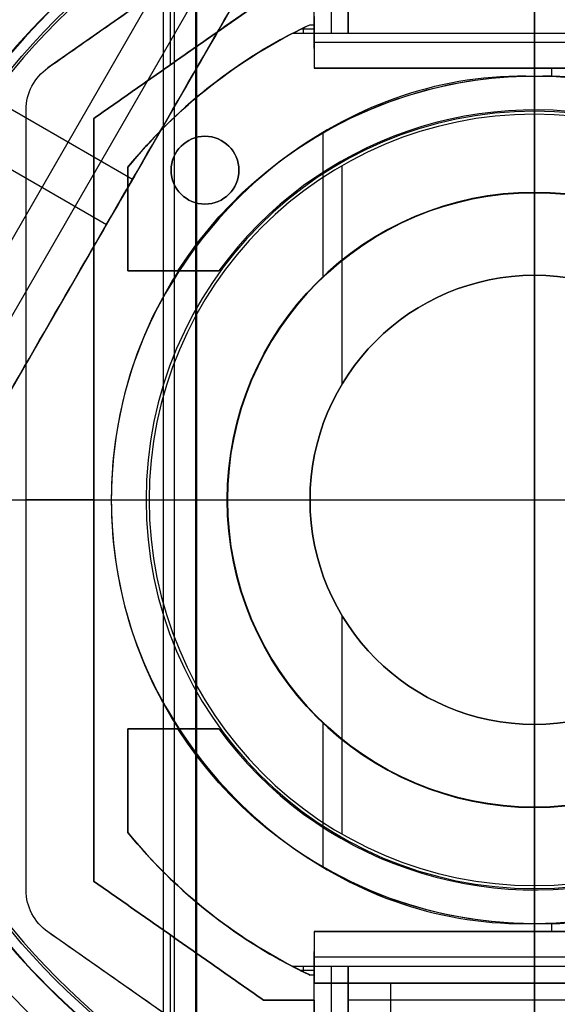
# Model space of a CAD drawing. Header units: millimetres. Extents: x -544 to 436, y -6221 to -5373.
# Tile 6 of 13: x -85 to -53, y -5721 to -5663. Entities that reach past the tile are written whole.
import ezdxf

# ---------------------------------------------------------------- set-up
doc = ezdxf.new("R2010")
doc.units = ezdxf.units.MM

msp = doc.modelspace()

# ---------------------------------------------------------------- linework, layer by layer
at = {"color": 7, "true_color": 0xffffff}
for p, q in [((-54.154, -5621.086, 2.959), (-54.154, -5761.286, 2.959)), ((-54.154, -5761.286), (-54.154, -5621.086)), ((-58.842, -5639.307, 76.249), (-96.604, -5704.711, 58.813)), ((-61.5, -5639.616, 71.592), (-96.601, -5700.413, 55.385)), ((-100.723, -5703.068, 62.1), (-64.372, -5640.107, 78.884)), ((-76.063, -5653.239, 105.1), (-76.063, -5729.134, 105.1)), ((-67.154, -5654.704, 259.559), (-82.875, -5665.708, 259.559)), ((-75.415, -5656.574, 51.1), (-75.415, -5725.799, 51.1)), ((-74.154, -5656.545, 199.6), (-74.154, -5725.827, 199.6)), ((-74.091, -5656.654, 200.6), (-74.091, -5725.719, 200.6)), ((-67.154, -5664.556, 236.559), (-67.154, -5658.902, 236.559)), ((-66.154, -5658.534, 238.443), (-66.154, -5663.686, 212.059)), ((-54.154, -5659.686, 258.059), (-54.154, -5663.686, 212.059)), ((-97.941, -5660.696, 63.171), (-77.879, -5672.279, 63.171)), ((-75.654, -5660.654, 258.059), (-75.654, -5665.536, 258.059)), ((-70.154, -5661.686, 259.559), (-80.154, -5668.686, 259.559)), ((-54.154, -5665.73, 223.059), (-54.154, -5662.686, 258.059)), ((-67.154, -5663.426, 215.059), (-67.95, -5663.426, 215.059)), ((-67.809, -5663.356, 215.864), (-67.809, -5663.686, 212.059)), ((-98.532, -5663.909, 70.182), (-79.418, -5674.944, 70.182)), ((-41.154, -5664.208, 240.559), (-67.154, -5664.208, 240.559)), ((-75.154, -5665.186, 258.059), (-75.154, -5665.186, 261.059)), ((-82.875, -5665.708, 261.059), (-82.875, -5665.708, 258.059)), ((-41.154, -5665.73, 220.559), (-67.154, -5665.73, 220.559)), ((-54.154, -5665.73, 218.059), (-54.154, -5665.73, 223.059)), ((-53.154, -5665.73, 218.059), (-53.154, -5666.206, 218.059)), ((-84.154, -5714.207, 259.559), (-84.154, -5668.166, 259.559)), ((-80.154, -5668.686, 259.559), (-80.154, -5713.686, 259.559)), ((-66.643, -5669.556, 108.234), (-66.643, -5678.059, 108.234)), ((-78.154, -5677.686, 215.059), (-78.154, -5671.565, 215.059)), ((-75.6, -5671.741, 218.059), (-75.6, -5671.741, 212.059)), ((-71.6, -5671.741, 218.059), (-71.6, -5671.741, 212.059)), ((-65.527, -5671.488, 144.2), (-65.527, -5684.396, 144.2)), ((-77.745, -5672.047, 63.233), (-78.591, -5673.513, 70.564)), ((-78.154, -5674.626, 218.059), (-78.154, -5674.626, 212.059)), ((-74.646, -5677.686, 215.059), (-78.154, -5677.686, 215.059)), ((-75.465, -5677.686, 212.059), (-75.465, -5677.686, 218.059)), ((-128.792, -5691.186, 43.5), (-72.292, -5691.186, 43.5)), ((-125.754, -5691.186, 40.5), (-54.154, -5691.186, 40.5)), ((-124.254, -5691.186, 2.959), (15.946, -5691.186, 2.959)), ((-124.254, -5691.186), (15.946, -5691.186)), ((-97.972, -5691.186, 105.1), (-72.273, -5691.186, 105.1)), ((-94.783, -5691.186, 51.1), (-72.292, -5691.186, 51.1)), ((-94.154, -5691.186, 199.6), (-67.4, -5691.186, 199.6)), ((-94.029, -5691.186, 200.6), (-54.154, -5691.186, 200.6)), ((-84.154, -5691.186, 258.059), (-80.154, -5691.186, 258.059)), ((-84.154, -5691.186, 261.059), (-84.154, -5691.186, 258.059)), ((-80.154, -5691.186, 261.059), (-84.154, -5691.186, 261.059)), ((-80.154, -5691.186, 261.059), (-80.154, -5691.186, 258.059)), ((-79.131, -5691.186, 108.234), (-79.131, -5691.186, 142.155)), ((-79.131, -5691.186, 108.234), (-72.273, -5691.186, 108.234)), ((-76.9, -5691.186, 144.2), (-67.4, -5691.186, 144.2)), ((-72.292, -5691.186, 43.5), (-72.292, -5691.186, 51.1)), ((-72.273, -5691.186, 105.1), (-72.273, -5691.186, 108.234)), ((-67.4, -5691.186, 144.2), (-67.4, -5691.186, 199.6)), ((-54.154, -5691.186, 40.5), (17.446, -5691.186, 40.5)), ((-54.154, -5691.186, 200.6), (-14.28, -5691.186, 200.6)), ((-65.527, -5697.977, 144.2), (-65.527, -5710.885, 144.2)), ((-66.643, -5704.314, 108.234), (-66.643, -5712.817, 108.234)), ((-74.646, -5704.686, 215.059), (-78.154, -5704.686, 215.059)), ((-78.154, -5710.808, 215.059), (-78.154, -5704.686, 215.059)), ((-75.465, -5704.686, 218.059), (-75.465, -5704.686, 212.059)), ((-78.154, -5707.747, 218.059), (-78.154, -5707.747, 212.059)), ((-70.154, -5720.686, 259.559), (-80.154, -5713.686, 259.559)), ((-53.154, -5716.166, 218.059), (-53.154, -5716.643, 218.059)), ((-67.154, -5727.669, 259.559), (-82.875, -5716.665, 259.559)), ((-75.654, -5716.836, 258.059), (-75.654, -5721.719, 258.059)), ((-41.154, -5716.643, 220.559), (-67.154, -5716.643, 220.559)), ((-54.154, -5716.643, 223.059), (-54.154, -5716.643, 218.059)), ((-54.154, -5719.686, 258.059), (-54.154, -5716.643, 223.059)), ((-75.154, -5717.186, 261.059), (-75.154, -5717.186, 258.059)), ((-67.154, -5723.471, 236.559), (-67.154, -5717.817, 236.559)), ((-41.154, -5718.165, 240.559), (-67.154, -5718.165, 240.559)), ((-67.809, -5718.686, 212.059), (-67.809, -5719.017, 215.864)), ((-66.154, -5718.686, 212.059), (-66.154, -5726.091, 249.976)), ((-54.154, -5718.686, 212.059), (-54.154, -5722.686, 258.059)), ((-67.154, -5718.947, 215.059), (-67.95, -5718.947, 215.059)), ((-41.154, -5719.686, 259.559), (-67.154, -5719.686, 259.559)), ((-62.654, -5719.686, 261.059), (-62.654, -5748.686, 261.059)), ((-54.154, -5719.686, 261.059), (-54.154, -5719.686, 258.059)), ((-67.154, -5720.686, 259.559), (-70.154, -5720.686, 259.559)), ((-68.654, -5720.686, 261.059), (-68.654, -5720.686, 258.059)), ((-43.154, -5720.686, 235.059), (-65.154, -5720.686, 235.059)), ((-65.154, -5720.686, 235.059), (-65.154, -5723.178, 235.059))]:
    msp.add_line(p, q, dxfattribs=at)
for centre, radius, start, end in [((-54.154, -5691.186, 43.5), 74.638, 90, 270), ((-54.154, -5691.186, 22.269), 74.638, 90, 270), ((-54.154, -5691.186, 43.5), 74.638, 270, 90), ((-54.154, -5691.186, 22.269), 74.638, 270, 90), ((-54.154, -5691.186, 89.35), 73.242, 90, 270), ((-54.154, -5691.186, 89.35), 73.242, 270, 90), ((-54.154, -5691.186, 20.25), 71.6, 90, 270), ((-54.154, -5691.186, 89.031), 71.211, 90, 270), ((-54.154, -5691.186, 20.25), 71.6, 270, 90), ((-54.154, -5691.186, 89.031), 71.211, 270, 90), ((-54.154, -5691.186), 70.1, 0, 180), ((-54.154, -5691.186, 46.475), 71.742, 112.5, 247.5), ((-54.154, -5691.186, 245.658), 65, 90, 270), ((-54.154, -5691.186, 245.658), 65, 270, 90), ((-54.154, -5691.186, 245.658), 64, 90, 270), ((-54.154, -5691.186, 245.658), 64, 270, 90), ((-54.154, -5691.186, 67.1), 53.582, 270, 90), ((-54.154, -5691.186, 65.596), 53.582, 270, 90), ((-54.154, -5691.186, 67.1), 52.091, 270, 90), ((-54.154, -5691.186, 77.6), 52.091, 270, 90), ((-54.154, -5691.186, 77.6), 52.091, 109.88947, 270), ((-54.154, -5691.186, 105.1), 43.818, 90, 270), ((-54.154, -5691.186, 105.1), 43.818, 270, 90), ((-54.154, -5691.186, 52.515), 42.506, 90, 270), ((-54.154, -5691.186, 52.515), 42.506, 270, 90), ((-54.154, -5691.186, 200.6), 39.874, 90, 270), ((-54.154, -5691.186, 200.6), 39.874, 270, 90), ((-54.154, -5691.186, 51.1), 40.628, 120, 150), ((-54.154, -5691.186, 68.662), 73.242, 154.03188, 247.25987), ((-54.154, -5691.186, 67.912), 70.942, 156.79882, 249.31133), ((-54.154, -5691.186, 215.059), 31, 116.42578, 140.73197), ((-54.154, -5691.186, 212.059), 31, 117.48933, 140.73197), ((-54.154, -5691.186, 108.234), 24.977, 90, 270), ((-54.154, -5691.186, 125.195), 24.977, 90, 270), ((-54.154, -5691.186, 108.234), 24.977, 270, 90), ((-54.154, -5691.186, 125.195), 24.977, 270, 90), ((-54.154, -5691.186, 144.208), 22.924, 90, 270), ((-54.154, -5691.186, 212.059), 23, 3.73934, 144.05867), ((-54.154, -5691.186, 144.208), 22.924, 270, 90), ((-54.154, -5691.186, 144.2), 22.746, 90, 270), ((-54.154, -5691.186, 144.2), 22.746, 270, 90), ((-73.6, -5671.741, 212.059), 2, 90, 270), ((-73.6, -5671.741, 212.059), 2, 270, 90), ((-54.154, -5691.186, 43.5), 18.138, 90, 270), ((-54.154, -5691.186, 47.3), 18.138, 90, 270), ((-54.154, -5691.186, 105.1), 18.119, 90, 270), ((-54.154, -5691.186, 106.667), 18.119, 90, 270), ((-54.154, -5691.186, 43.5), 18.138, 270, 90), ((-54.154, -5691.186, 47.3), 18.138, 270, 90), ((-54.154, -5691.186, 105.1), 18.119, 270, 90), ((-54.154, -5691.186, 106.667), 18.119, 270, 90), ((-54.154, -5691.186, 67.1), 53.582, 162.85051, 270), ((-54.154, -5691.186, 67.1), 52.091, 163.22483, 270), ((-54.154, -5691.186, 144.2), 13.246, 90, 270), ((-54.154, -5691.186, 171.9), 13.246, 90, 270), ((-54.154, -5691.186, 144.2), 13.246, 270, 90), ((-54.154, -5691.186, 171.9), 13.246, 270, 90), ((-54.154, -5691.186, 65.596), 53.582, 170.12244, 270), ((-54.154, -5691.186), 70.1, 180, 0), ((-54.154, -5691.186, 212.059), 23, 215.94133, 356.26066), ((-54.154, -5691.186, 212.059), 31, 219.26803, 242.51067), ((-54.154, -5691.186, 215.059), 31, 219.26803, 243.57422), ((-54.154, -5691.186, 51.1), 40.628, 210, 240)]:
    msp.add_arc(centre, radius, start, end, dxfattribs=at)
at = {"color": 7, "true_color": 0xffffff, "extrusion": (0, 0, -1)}
for centre, radius, start, end in [((54.154, -5691.186, -40.5), 71.6, 270, 90), ((54.154, -5691.186), 71.6, 270, 90), ((54.154, -5691.186, -40.5), 71.6, 90, 270), ((54.154, -5691.186), 71.6, 90, 270), ((54.154, -5691.186, -89.35), 70.942, 270, 90), ((54.154, -5691.186, -46.475), 70.942, 270, 90), ((54.154, -5691.186, -89.35), 70.942, 90, 270), ((54.154, -5691.186, -46.475), 70.942, 90, 270), ((54.154, -5691.186, -2.959), 70.1, 0, 180), ((54.154, -5691.186, -1.48), 70.1, 0, 180), ((54.154, -5691.186, -259.6), 65, 270, 90), ((54.154, -5691.186, -259.6), 65, 90, 270), ((54.154, -5691.186, -259.6), 64, 270, 90), ((54.154, -5691.186, -259.6), 64, 90, 270), ((54.154, -5691.186, -88.1), 52.091, 270, 90), ((54.154, -5691.186, -88.1), 52.091, 90, 270), ((54.154, -5691.186, -62.1), 47.035, 29.8455, 90), ((54.154, -5691.186, -62.1), 47.035, 90, 270), ((54.154, -5691.186, -199.6), 40, 270, 90), ((54.154, -5691.186, -199.6), 40, 90, 270), ((54.154, -5691.186, -218.059), 25, 32.68364, 176.56019), ((81.154, -5668.166, -261.059), 3, 0, 55.00798), ((81.154, -5668.166, -258.059), 3, 0, 55.00798), ((81.154, -5668.166, -259.559), 3, 0, 55.00798), ((73.6, -5671.741, -218.059), 2, 270, 90), ((73.6, -5671.741, -215.059), 2, 270, 90), ((73.6, -5671.741, -218.059), 2, 90, 270), ((73.6, -5671.741, -215.059), 2, 90, 270), ((54.154, -5691.186, -108.234), 18.119, 270, 90), ((54.154, -5691.186, -51.1), 18.138, 270, 90), ((54.154, -5691.186, -51.1), 18.138, 90, 270), ((54.154, -5691.186, -108.234), 18.119, 90, 270), ((54.154, -5691.186, -199.6), 13.246, 270, 90), ((54.154, -5691.186, -199.6), 13.246, 90, 270), ((54.154, -5691.186, -2.959), 70.1, 180, 0), ((54.154, -5691.186, -1.48), 70.1, 180, 0), ((54.154, -5691.186, -218.059), 25, 183.43981, 327.31636), ((54.154, -5691.186, -62.1), 47.035, 270, 344.45303), ((81.154, -5714.207, -261.059), 3, 304.99202, 0), ((81.154, -5714.207, -258.059), 3, 304.99202, 0), ((81.154, -5714.207, -259.559), 3, 304.99202, 0)]:
    msp.add_arc(centre, radius, start, end, dxfattribs=at)
at = {"color": 7, "true_color": 0xffffff, "extrusion": (-0.112476, -0.194813, 0.97437)}
msp.add_arc((2796.35, -4813.007, 1176.384), 53.78, 120.94561, 239.05439, dxfattribs=at)
at = {"color": 7, "true_color": 0xffffff, "extrusion": (0.112476, 0.194813, -0.97437)}
for centre in [(-2796.35, -4813.007, -1179.977), (-2796.35, -4813.007, -1181.884)]:
    msp.add_arc(centre, 53.78, 300.94561, 59.05439, dxfattribs=at)
at = {"color": 7, "true_color": 0xffffff, "extrusion": (-3.78754e-08, 3.09653e-08, -1)}
msp.add_arc((54.154, -5691.186, -218.06), 31, 39.26803, 64.67916, dxfattribs=at)
at = {"color": 7, "true_color": 0xffffff, "extrusion": (-1, 0, 0)}
msp.add_arc((5676.186, 218.059, 54.154), 10, 180, 216.8699, dxfattribs=at)
at = {"color": 7, "true_color": 0xffffff, "extrusion": (0, 1, 0)}
msp.add_arc((77.079, 142.155, -5691.186), 2.052, 0, 94.99119, dxfattribs=at)
at = {"color": 7, "true_color": 0xffffff, "extrusion": (-1.29642e-08, -1.0599e-08, -1)}
msp.add_arc((54.154, -5691.186, -218.059), 31, 295.32084, 320.73197, dxfattribs=at)
at = {"color": 7, "true_color": 0xffffff, "extrusion": (1, 0, 0)}
msp.add_arc((-5706.186, 218.059, -54.154), 10, 180, 216.8699, dxfattribs=at)
at = {"color": 7, "true_color": 0xffffff}
for points, degree in [([(-54.154, -5616.549, 1.038), (-63.964, -5616.45, 1.038), (-83.442, -5620.48, 1.038), (-108.31, -5637.023, 1.038), (-124.904, -5661.883, 1.038), (-130.736, -5691.186, 1.038), (-124.904, -5720.49, 1.038), (-108.31, -5745.35, 1.038), (-83.442, -5761.893, 1.038), (-63.964, -5765.923, 1.038), (-54.154, -5765.824, 1.038)], 3), ([(-54.154, -5765.824, 1.038), (-44.345, -5765.923, 1.038), (-24.867, -5761.893, 1.038), (0.002, -5745.35, 1.038), (16.596, -5720.49, 1.038), (22.428, -5691.186, 1.038), (16.596, -5661.883, 1.038), (0.002, -5637.023, 1.038), (-24.867, -5620.48, 1.038), (-44.345, -5616.45, 1.038), (-54.154, -5616.549, 1.038)], 3), ([(-54.154, -5673.049, 43.5), (-54.154, -5616.549, 43.5)], 1), ([(-54.154, -5617.944, 47.975), (-63.78, -5617.848, 47.975), (-82.894, -5621.802, 47.975), (-107.298, -5638.036, 47.975), (-123.582, -5662.431, 47.975), (-129.304, -5691.186, 47.975), (-123.582, -5719.942, 47.975), (-107.298, -5744.337, 47.975), (-82.894, -5760.571, 47.975), (-63.78, -5764.525, 47.975), (-54.154, -5764.429, 47.975)], 3), ([(-54.154, -5764.429, 47.975), (-44.528, -5764.525, 47.975), (-25.414, -5760.571, 47.975), (-1.011, -5744.337, 47.975), (15.273, -5719.942, 47.975), (20.996, -5691.186, 47.975), (15.273, -5662.431, 47.975), (-1.011, -5638.036, 47.975), (-25.414, -5621.802, 47.975), (-44.528, -5617.848, 47.975), (-54.154, -5617.944, 47.975)], 3), ([(-54.154, -5762.786, 40.5), (-54.154, -5619.586, 40.5)], 1), ([(-82.32, -5623.189), (-91.209, -5626.901), (-107.557, -5637.777), (-123.92, -5662.291), (-129.671, -5691.186), (-123.92, -5720.082), (-113.012, -5736.425), (-106.197, -5743.229)], 3), ([(-81.609, -5624.905, 46.475), (-90.273, -5628.524, 46.475), (-106.209, -5639.124, 46.475), (-122.16, -5663.02, 46.475), (-127.765, -5691.186, 46.475), (-122.16, -5719.353, 46.475), (-106.209, -5743.248, 46.475), (-90.273, -5753.849, 46.475), (-81.609, -5757.468, 46.475)], 3), ([(-54.154, -5626.186, 231.716), (-62.697, -5626.101, 231.716), (-79.66, -5629.611, 231.716), (-101.317, -5644.017, 231.716), (-115.768, -5665.667, 231.716), (-120.847, -5691.186, 231.716), (-115.768, -5716.706, 231.716), (-101.317, -5738.356, 231.716), (-79.66, -5752.762, 231.716), (-62.697, -5756.272, 231.716), (-54.154, -5756.186, 231.716)], 3), ([(-54.154, -5756.186, 231.716), (-45.611, -5756.272, 231.716), (-28.649, -5752.762, 231.716), (-6.991, -5738.356, 231.716), (7.46, -5716.706, 231.716), (12.539, -5691.186, 231.716), (7.46, -5665.667, 231.716), (-6.991, -5644.017, 231.716), (-28.649, -5629.611, 231.716), (-45.611, -5626.101, 231.716), (-54.154, -5626.186, 231.716)], 3), ([(-54.154, -5627.186, 231.716), (-62.565, -5627.102, 231.716), (-79.267, -5630.558, 231.716), (-100.591, -5644.743, 231.716), (-114.821, -5666.06, 231.716), (-119.821, -5691.186, 231.716), (-114.821, -5716.313, 231.716), (-100.591, -5737.63, 231.716), (-79.267, -5751.815, 231.716), (-62.565, -5755.271, 231.716), (-54.154, -5755.186, 231.716)], 3), ([(-54.154, -5755.186, 231.716), (-45.743, -5755.271, 231.716), (-29.041, -5751.815, 231.716), (-7.717, -5737.63, 231.716), (6.512, -5716.313, 231.716), (11.513, -5691.186, 231.716), (6.512, -5666.06, 231.716), (-7.717, -5644.743, 231.716), (-29.041, -5630.558, 231.716), (-45.743, -5627.102, 231.716), (-54.154, -5627.186, 231.716)], 3), ([(-54.154, -5744.768, 64.091), (-46.084, -5744.885, 64.091), (-30.138, -5741.056, 64.091), (-10.825, -5725.75, 64.091), (-0.134, -5703.512, 64.091), (-0.134, -5678.861, 64.091), (-10.825, -5656.623, 64.091), (-30.138, -5641.317, 64.091), (-46.084, -5637.487, 64.091), (-54.154, -5637.604, 64.091)], 3), ([(-54.154, -5639.596, 62.1), (-60.27, -5639.559, 62.1), (-72.305, -5641.78, 62.1), (-88.069, -5650.944, 62.1), (-95.919, -5660.236, 62.1), (-98.896, -5665.501, 62.1)], 3), ([(-97.588, -5706.415, 61.793), (-58.842, -5639.307, 79.683)], 1), ([(-58.842, -5639.307, 71.961), (-95.739, -5703.213, 54.924)], 1), ([(-54.154, -5640.982, 103.064), (-61.716, -5640.872, 103.064), (-76.656, -5644.46, 103.064), (-94.752, -5658.802, 103.064), (-104.77, -5679.638, 103.064), (-104.77, -5702.735, 103.064), (-94.752, -5723.571, 103.064), (-76.656, -5737.912, 103.064), (-61.716, -5741.501, 103.064), (-54.154, -5741.391, 103.064)], 3), ([(-54.154, -5741.391, 103.064), (-46.592, -5741.501, 103.064), (-31.652, -5737.912, 103.064), (-13.556, -5723.571, 103.064), (-3.539, -5702.735, 103.064), (-3.539, -5679.638, 103.064), (-13.556, -5658.802, 103.064), (-31.652, -5644.46, 103.064), (-46.592, -5640.872, 103.064), (-54.154, -5640.982, 103.064)], 3), ([(-96.01, -5674.226, 60.689), (-93.834, -5668.643, 60.689), (-87.077, -5658.6, 60.689), (-71.991, -5648.436, 60.689), (-60.146, -5645.944, 60.689), (-54.154, -5646.025, 60.689)], 3), ([(-54.154, -5646.025, 60.689), (-46.174, -5645.848, 60.689), (-30.565, -5650.329, 60.689), (-13.201, -5667.53, 60.689), (-6.888, -5691.186, 60.689), (-13.201, -5714.843, 60.689), (-30.565, -5732.044, 60.689), (-46.174, -5736.525, 60.689), (-54.154, -5736.348, 60.689)], 3), ([(-54.154, -5673.068, 105.1), (-54.154, -5647.368, 105.1)], 1), ([(-54.154, -5673.049, 51.1), (-54.154, -5650.558, 51.1)], 1), ([(-54.154, -5677.94, 199.6), (-54.154, -5651.186, 199.6)], 1), ([(-54.154, -5731.061, 200.6), (-54.154, -5651.312, 200.6)], 1), ([(-82.875, -5665.708, 258.059), (-67.154, -5654.704, 258.059)], 1), ([(-82.875, -5665.708, 261.059), (-67.154, -5654.704, 261.059)], 1), ([(-74.468, -5656.001, 51.1), (-80.582, -5659.588, 51.1), (-90.996, -5669.904, 51.1), (-96.676, -5691.186, 51.1), (-90.996, -5712.469, 51.1), (-80.582, -5722.785, 51.1), (-74.468, -5726.372, 51.1)], 3), ([(-67.154, -5663.686, 212.059), (-67.154, -5658.534, 238.443)], 1), ([(-65.154, -5658.534, 238.443), (-65.154, -5663.686, 212.059)], 1), ([(-65.154, -5663.686, 212.059), (-65.154, -5659.686, 258.059)], 1), ([(-80.154, -5668.686, 258.059), (-70.154, -5661.686, 258.059)], 1), ([(-70.154, -5661.686, 261.059), (-80.154, -5668.686, 261.059)], 1), ([(-67.154, -5662.686, 258.059), (-67.154, -5665.73, 223.059)], 1), ([(-68.463, -5663.686, 212.059), (-68.29, -5663.596, 213.098), (-67.941, -5663.419, 215.136), (-67.589, -5663.248, 217.098), (-67.412, -5663.165, 218.059)], 3), ([(-67.154, -5663.686, 212.059), (-68.463, -5663.686, 212.059)], 1), ([(-67.412, -5663.165, 218.059), (-67.154, -5663.165, 218.059)], 1), ([(-67.154, -5663.165, 218.059), (-67.154, -5665.73, 218.059)], 1), ([(-67.154, -5663.686, 212.059), (-67.154, -5663.165, 218.059)], 1), ([(-65.154, -5663.686, 212.059), (-67.154, -5663.686, 212.059)], 1), ([(-43.154, -5663.686, 212.059), (-65.154, -5663.686, 212.059)], 1), ([(-82.875, -5665.708, 261.059), (-82.875, -5665.708, 258.059)], 1), ([(-67.154, -5665.73, 223.059), (-67.154, -5665.73, 218.059)], 1), ([(-67.154, -5665.73, 218.059), (-41.154, -5665.73, 218.059)], 1), ([(-41.154, -5665.73, 223.059), (-67.154, -5665.73, 223.059)], 1), ([(-54.154, -5666.21, 142.155), (-59.52, -5666.025, 142.155), (-69.77, -5669.693, 142.155), (-79.536, -5682.914, 142.155), (-79.536, -5699.459, 142.155), (-69.77, -5712.679, 142.155), (-59.52, -5716.348, 142.155), (-54.154, -5716.163, 142.155)], 3), ([(-54.154, -5716.163, 142.155), (-48.788, -5716.348, 142.155), (-38.539, -5712.679, 142.155), (-28.772, -5699.459, 142.155), (-28.772, -5682.914, 142.155), (-38.539, -5669.693, 142.155), (-48.788, -5666.025, 142.155), (-54.154, -5666.21, 142.155)], 3), ([(-54.154, -5666.21, 142.155), (-54.154, -5666.21, 108.234)], 1), ([(-54.154, -5673.068, 108.234), (-54.154, -5666.21, 108.234)], 1), ([(-84.154, -5714.207, 258.059), (-84.154, -5668.166, 258.059)], 1), ([(-84.154, -5714.207, 261.059), (-84.154, -5668.166, 261.059)], 1), ([(-84.154, -5668.166, 261.059), (-84.154, -5668.166, 258.059)], 1), ([(-80.154, -5668.686, 261.059), (-80.154, -5668.686, 258.059)], 1), ([(-80.154, -5713.686, 258.059), (-80.154, -5668.686, 258.059)], 1), ([(-80.154, -5668.686, 261.059), (-80.154, -5713.686, 261.059)], 1), ([(-54.154, -5677.94, 144.2), (-54.154, -5668.441, 144.2)], 1), ([(-73.6, -5669.741, 212.059), (-73.6, -5669.741, 218.059)], 1), ([(-78.154, -5671.565, 212.059), (-78.154, -5671.565, 218.059)], 1), ([(-78.154, -5671.565, 212.059), (-78.154, -5677.686, 212.059)], 1), ([(-78.154, -5677.686, 218.059), (-78.154, -5671.565, 218.059)], 1), ([(-54.154, -5673.049, 51.1), (-54.154, -5673.049, 43.5)], 1), ([(-54.154, -5673.068, 108.234), (-54.154, -5673.068, 105.1)], 1), ([(-73.6, -5673.741, 218.059), (-73.6, -5673.741, 212.059)], 1), ([(-78.154, -5677.686, 212.059), (-78.154, -5677.686, 218.059)], 1), ([(-78.154, -5677.686, 212.059), (-72.775, -5677.686, 212.059)], 1), ([(-75.196, -5677.686, 218.059), (-78.154, -5677.686, 218.059)], 1), ([(-54.154, -5677.94, 199.6), (-54.154, -5677.94, 144.2)], 1), ([(-107.695, -5689.085, 64.091), (-107.954, -5694.841, 64.091), (-106.49, -5706.393, 64.091), (-99.004, -5722.183, 64.091), (-86.886, -5734.786, 64.091), (-71.402, -5742.885, 64.091), (-59.917, -5744.801, 64.091), (-54.154, -5744.768, 64.091)], 3), ([(-104.864, -5700.677, 62.1), (-103.818, -5706.524, 62.1), (-99.537, -5717.796, 62.1), (-87.828, -5731.647, 62.1), (-72.112, -5740.643, 62.1), (-60.18, -5742.805, 62.1), (-54.154, -5742.777, 62.1)], 3), ([(-72.775, -5704.686, 212.059), (-78.154, -5704.686, 212.059)], 1), ([(-78.154, -5704.686, 212.059), (-78.154, -5704.686, 218.059)], 1), ([(-78.154, -5704.686, 218.059), (-75.196, -5704.686, 218.059)], 1), ([(-78.154, -5704.686, 212.059), (-78.154, -5710.808, 212.059)], 1), ([(-78.154, -5710.808, 218.059), (-78.154, -5704.686, 218.059)], 1), ([(-54.154, -5731.186, 199.6), (-54.154, -5704.432, 199.6)], 1), ([(-54.154, -5704.432, 144.2), (-54.154, -5704.432, 199.6)], 1), ([(-54.154, -5713.932, 144.2), (-54.154, -5704.432, 144.2)], 1), ([(-54.154, -5736.348, 60.689), (-60.481, -5736.446, 60.689), (-72.955, -5733.662, 60.689), (-88.538, -5722.417, 60.689), (-95.112, -5711.456, 60.689), (-97.014, -5705.422, 60.689)], 3), ([(-54.154, -5716.163, 108.234), (-54.154, -5709.305, 108.234)], 1), ([(-54.154, -5709.305, 105.1), (-54.154, -5709.305, 108.234)], 1), ([(-54.154, -5735.005, 105.1), (-54.154, -5709.305, 105.1)], 1), ([(-54.154, -5709.324, 43.5), (-54.154, -5709.324, 51.1)], 1), ([(-54.154, -5765.824, 43.5), (-54.154, -5709.324, 43.5)], 1), ([(-54.154, -5731.815, 51.1), (-54.154, -5709.324, 51.1)], 1), ([(-78.154, -5710.808, 212.059), (-78.154, -5710.808, 218.059)], 1), ([(-84.154, -5714.207, 261.059), (-84.154, -5714.207, 258.059)], 1), ([(-80.154, -5713.686, 261.059), (-80.154, -5713.686, 258.059)], 1), ([(-70.154, -5720.686, 258.059), (-80.154, -5713.686, 258.059)], 1), ([(-80.154, -5713.686, 261.059), (-70.154, -5720.686, 261.059)], 1), ([(-54.154, -5716.163, 108.234), (-54.154, -5716.163, 142.155)], 1), ([(-67.154, -5727.669, 261.059), (-82.875, -5716.665, 261.059)], 1), ([(-82.875, -5716.665, 261.059), (-82.875, -5716.665, 258.059)], 1), ([(-67.154, -5727.669, 258.059), (-82.875, -5716.665, 258.059)], 1), ([(-41.154, -5716.643, 218.059), (-67.154, -5716.643, 218.059)], 1), ([(-67.154, -5716.643, 218.059), (-67.154, -5716.643, 223.059)], 1), ([(-67.154, -5716.643, 223.059), (-41.154, -5716.643, 223.059)], 1), ([(-67.154, -5716.643, 223.059), (-67.154, -5719.686, 258.059)], 1), ([(-67.154, -5716.643, 218.059), (-67.154, -5719.208, 218.059)], 1), ([(-68.463, -5718.686, 212.059), (-68.29, -5718.777, 213.098), (-67.941, -5718.954, 215.136), (-67.589, -5719.125, 217.098), (-67.412, -5719.208, 218.059)], 3), ([(-68.463, -5718.686, 212.059), (-67.154, -5718.686, 212.059)], 1), ([(-67.154, -5718.686, 212.059), (-67.154, -5719.208, 218.059)], 1), ([(-67.154, -5726.091, 249.976), (-67.154, -5718.686, 212.059)], 1), ([(-67.154, -5718.686, 212.059), (-65.154, -5718.686, 212.059)], 1), ([(-65.154, -5718.686, 212.059), (-65.154, -5726.091, 249.976)], 1), ([(-65.154, -5722.686, 258.059), (-65.154, -5718.686, 212.059)], 1), ([(-65.154, -5718.686, 212.059), (-43.154, -5718.686, 212.059)], 1), ([(-67.154, -5719.208, 218.059), (-67.412, -5719.208, 218.059)], 1), ([(-67.154, -5719.686, 258.059), (-41.154, -5719.686, 258.059)], 1), ([(-67.154, -5719.686, 258.059), (-67.154, -5719.686, 261.059)], 1), ([(-67.154, -5719.686, 261.059), (-41.154, -5719.686, 261.059)], 1), ([(-67.154, -5720.686, 261.059), (-67.154, -5719.686, 261.059)], 1), ([(-70.154, -5720.686, 261.059), (-70.154, -5720.686, 258.059)], 1), ([(-67.154, -5720.686, 258.059), (-70.154, -5720.686, 258.059)], 1), ([(-70.154, -5720.686, 261.059), (-67.154, -5720.686, 261.059)], 1), ([(-67.154, -5720.686, 261.059), (-67.154, -5720.686, 258.059)], 1), ([(-67.154, -5720.686, 258.059), (-67.154, -5727.669, 258.059)], 1)]:
    msp.add_open_spline(points, degree=degree, dxfattribs=at)
for points, weights, knots in [([(-59.113, -5618.112, 83.889), (-98.064, -5620.755, 78.864), (-117.584, -5654.565, 69.851), (-137.976, -5689.885, 60.436), (-118.691, -5725.82, 55.477)], [0.861638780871, 0.819142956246, 1, 0.812581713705, 0.865016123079], [-162.369697, -162.369697, -162.369697, -82.939938, -82.939938, 0, 0, 0]), ([(-120.102, -5723.051, 48.146), (-136.969, -5688.142, 53.178), (-117.584, -5654.565, 62.129), (-97.045, -5618.991, 71.613), (-55.98, -5617.967, 76.558)], [0.861164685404, 0.820167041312, 1, 0.811482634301, 0.865639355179], [-162.420204, -162.420204, -162.420204, -83.533367, -83.533367, 0, 0, 0]), ([(-54.154, -5619.742, 88.605), (-125.599, -5619.742, 88.605), (-125.599, -5691.186, 88.605), (-125.599, -5762.631, 88.605), (-54.154, -5762.631, 88.605)], [1, 0.707106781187, 1, 0.707106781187, 1], [222.862872, 222.862872, 222.862872, 334.294308, 334.294308, 445.725744, 445.725744, 445.725744]), ([(-54.154, -5762.631, 88.605), (17.29, -5762.631, 88.605), (17.29, -5691.186, 88.605), (17.29, -5619.742, 88.605), (-54.154, -5619.742, 88.605)], [1, 0.707106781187, 1, 0.707106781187, 1], [0, 0, 0, 111.431436, 111.431436, 222.862872, 222.862872, 222.862872]), ([(-54.154, -5620.244, 76.313), (-95.113, -5620.244, 71.585), (-115.592, -5655.715, 62.129), (-135.508, -5690.211, 52.933), (-116.425, -5725.174, 48.146)], [0.868347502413, 0.807007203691, 1, 0.811314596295, 0.865736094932], [-164.264878, -164.264878, -164.264878, -80.998221, -80.998221, 0, 0, 0]), ([(-114.733, -5728.105, 55.477), (-136.636, -5692.165, 60.134), (-115.592, -5655.715, 69.851), (-95.526, -5620.96, 79.116), (-55.401, -5620.255, 83.889)], [0.871188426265, 0.802734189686, 1, 0.810165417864, 0.866408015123], [-167.14182, -167.14182, -167.14182, -81.6011, -81.6011, 0, 0, 0]), ([(-54.154, -5620.244, 55.667), (-13.195, -5620.244, 60.395), (7.284, -5655.715, 69.851), (27.35, -5690.47, 79.116), (7.898, -5725.572, 83.889)], [0.868347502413, 0.807007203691, 1, 0.810165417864, 0.866408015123], [-164.867757, -164.867757, -164.867757, -81.6011, -81.6011, 0, 0, 0]), ([(-54.154, -5633.173, 211.366), (-112.167, -5633.173, 211.366), (-112.167, -5691.186, 211.366), (-112.167, -5749.2, 211.366), (-54.154, -5749.2, 211.366)], [0.894552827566, 0.632544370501, 0.894552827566, 0.632544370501, 0.894552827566], [0, 0, 0, 130, 130, 260, 260, 260]), ([(-54.154, -5749.2, 211.366), (3.859, -5749.2, 211.366), (3.859, -5691.186, 211.366), (3.859, -5633.173, 211.366), (-54.154, -5633.173, 211.366)], [0.894552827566, 0.632544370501, 0.894552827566, 0.632544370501, 0.894552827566], [0, 0, 0, 130, 130, 260, 260, 260]), ([(-54.154, -5633.924, 212.03), (-111.416, -5633.924, 212.03), (-111.416, -5691.186, 212.03), (-111.416, -5748.449, 212.03), (-54.154, -5748.449, 212.03)], [0.895143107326, 0.632961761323, 0.895143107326, 0.632961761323, 0.895143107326], [0, 0, 0, 128, 128, 256, 256, 256]), ([(-54.154, -5748.449, 212.03), (3.108, -5748.449, 212.03), (3.108, -5691.186, 212.03), (3.108, -5633.924, 212.03), (-54.154, -5633.924, 212.03)], [0.895143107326, 0.632961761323, 0.895143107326, 0.632961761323, 0.895143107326], [0, 0, 0, 128, 128, 256, 256, 256]), ([(-58.842, -5639.307, 79.683), (-85.755, -5641.739, 76.09), (-99.266, -5665.141, 69.851), (-102.286, -5670.37, 68.457), (-104.029, -5676.152, 67.1)], [0.859873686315, 0.823129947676, 1, 0.954182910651, 0.922700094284], [-67.380367, -67.380367, -67.380367, -12.386666, -12.386666, 0, 0, 0])]:
    msp.add_rational_spline(points, weights, degree=2, knots=knots, dxfattribs=at)
for points, knots in [([(-54.154, -5668.441, 144.2), (-54.154, -5668.408, 144.203), (-54.154, -5668.375, 144.205), (-54.154, -5668.343, 144.206), (-54.154, -5668.284, 144.209), (-54.154, -5668.225, 144.208), (-54.154, -5668.168, 144.206), (-54.154, -5668.109, 144.203), (-54.154, -5668.051, 144.198), (-54.154, -5667.994, 144.19), (-54.154, -5667.936, 144.183), (-54.154, -5667.879, 144.172), (-54.154, -5667.823, 144.16), (-54.154, -5667.765, 144.148), (-54.154, -5667.709, 144.133), (-54.154, -5667.654, 144.116), (-54.154, -5667.598, 144.098), (-54.154, -5667.543, 144.079), (-54.154, -5667.49, 144.057), (-54.154, -5667.435, 144.035), (-54.154, -5667.382, 144.01), (-54.154, -5667.331, 143.984), (-54.154, -5667.278, 143.958), (-54.154, -5667.227, 143.929), (-54.154, -5667.178, 143.898), (-54.154, -5667.128, 143.867), (-54.154, -5667.079, 143.834), (-54.154, -5667.033, 143.799), (-54.154, -5666.982, 143.761), (-54.154, -5666.933, 143.721), (-54.154, -5666.887, 143.679), (-54.154, -5666.88, 143.673), (-54.154, -5666.873, 143.666), (-54.154, -5666.866, 143.66), (-54.154, -5666.859, 143.653), (-54.154, -5666.852, 143.646), (-54.154, -5666.844, 143.64), (-54.154, -5666.83, 143.626), (-54.154, -5666.816, 143.612), (-54.154, -5666.803, 143.598), (-54.154, -5666.761, 143.556), (-54.154, -5666.72, 143.512), (-54.154, -5666.682, 143.465), (-54.154, -5666.644, 143.419), (-54.154, -5666.608, 143.372), (-54.154, -5666.574, 143.322), (-54.154, -5666.54, 143.274), (-54.154, -5666.508, 143.224), (-54.154, -5666.479, 143.171), (-54.154, -5666.45, 143.12), (-54.154, -5666.422, 143.068), (-54.154, -5666.397, 143.013), (-54.154, -5666.373, 142.96), (-54.154, -5666.35, 142.905), (-54.154, -5666.33, 142.848), (-54.154, -5666.311, 142.794), (-54.154, -5666.293, 142.738), (-54.154, -5666.278, 142.68), (-54.154, -5666.263, 142.625), (-54.154, -5666.25, 142.567), (-54.154, -5666.24, 142.508), (-54.154, -5666.23, 142.451), (-54.154, -5666.223, 142.393), (-54.154, -5666.217, 142.333), (-54.154, -5666.212, 142.275), (-54.154, -5666.21, 142.216), (-54.154, -5666.21, 142.155)], [-3.403569, -3.403569, -3.403569, -3.403569, -3.305852, -3.305852, -3.305852, -3.130926, -3.130926, -3.130926, -2.955834, -2.955834, -2.955834, -2.782495, -2.782495, -2.782495, -2.607413, -2.607413, -2.607413, -2.432712, -2.432712, -2.432712, -2.257956, -2.257956, -2.257956, -2.082666, -2.082666, -2.082666, -1.906359, -1.906359, -1.906359, -1.717533, -1.717533, -1.717533, -1.689387, -1.689387, -1.689387, -1.659433, -1.659433, -1.659433, -1.600738, -1.600738, -1.600738, -1.42053, -1.42053, -1.42053, -1.241343, -1.241343, -1.241343, -1.06288, -1.06288, -1.06288, -0.884743, -0.884743, -0.884743, -0.706518, -0.706518, -0.706518, -0.53098, -0.53098, -0.53098, -0.354893, -0.354893, -0.354893, -0.177976, -0.177976, -0.177976, 0, 0, 0, 0]), ([(-72.775, -5677.686, 212.059), (-72.815, -5677.686, 212.102), (-72.854, -5677.686, 212.145), (-73.109, -5677.686, 212.43), (-73.316, -5677.686, 212.687), (-73.703, -5677.686, 213.221), (-73.882, -5677.686, 213.499), (-74.203, -5677.686, 214.059), (-74.345, -5677.686, 214.343), (-74.579, -5677.686, 214.875), (-74.684, -5677.686, 215.147), (-74.868, -5677.686, 215.712), (-74.947, -5677.686, 216.005), (-75.074, -5677.686, 216.599), (-75.121, -5677.686, 216.899), (-75.182, -5677.686, 217.49), (-75.196, -5677.686, 217.781), (-75.196, -5677.686, 218.059)], [0, 0, 0, 0, 0.174847, 0.174847, 1.140954, 1.140954, 2.107062, 2.107062, 3.073169, 3.073169, 3.961686, 3.961686, 4.850202, 4.850202, 5.738718, 5.738718, 6.627234, 6.627234, 6.627234, 6.627234]), ([(-75.196, -5704.686, 218.059), (-75.196, -5704.686, 217.781), (-75.182, -5704.686, 217.49), (-75.121, -5704.686, 216.899), (-75.074, -5704.686, 216.599), (-74.947, -5704.686, 216.005), (-74.868, -5704.686, 215.712), (-74.684, -5704.686, 215.147), (-74.579, -5704.686, 214.875), (-74.345, -5704.686, 214.343), (-74.203, -5704.686, 214.059), (-73.882, -5704.686, 213.499), (-73.703, -5704.686, 213.221), (-73.316, -5704.686, 212.687), (-73.109, -5704.686, 212.43), (-72.854, -5704.686, 212.145), (-72.815, -5704.686, 212.102), (-72.775, -5704.686, 212.059)], [0, 0, 0, 0, 0.888516, 0.888516, 1.777032, 1.777032, 2.665549, 2.665549, 3.554065, 3.554065, 4.520172, 4.520172, 5.48628, 5.48628, 6.452388, 6.452388, 6.627234, 6.627234, 6.627234, 6.627234]), ([(-54.154, -5716.163, 142.155), (-54.154, -5716.163, 142.188), (-54.154, -5716.162, 142.221), (-54.154, -5716.161, 142.253), (-54.154, -5716.158, 142.312), (-54.154, -5716.153, 142.37), (-54.154, -5716.145, 142.427), (-54.154, -5716.137, 142.486), (-54.154, -5716.127, 142.544), (-54.154, -5716.115, 142.6), (-54.154, -5716.102, 142.657), (-54.154, -5716.087, 142.713), (-54.154, -5716.07, 142.767), (-54.154, -5716.052, 142.824), (-54.154, -5716.033, 142.878), (-54.154, -5716.011, 142.932), (-54.154, -5715.988, 142.986), (-54.154, -5715.964, 143.039), (-54.154, -5715.938, 143.09), (-54.154, -5715.911, 143.143), (-54.154, -5715.882, 143.193), (-54.154, -5715.852, 143.242), (-54.154, -5715.821, 143.292), (-54.154, -5715.788, 143.341), (-54.154, -5715.753, 143.387), (-54.154, -5715.717, 143.434), (-54.154, -5715.68, 143.48), (-54.154, -5715.641, 143.523), (-54.154, -5715.599, 143.57), (-54.154, -5715.555, 143.615), (-54.154, -5715.509, 143.658), (-54.154, -5715.502, 143.664), (-54.154, -5715.495, 143.671), (-54.154, -5715.488, 143.677), (-54.154, -5715.481, 143.684), (-54.154, -5715.474, 143.69), (-54.154, -5715.466, 143.697), (-54.154, -5715.451, 143.71), (-54.154, -5715.437, 143.722), (-54.154, -5715.421, 143.735), (-54.154, -5715.376, 143.773), (-54.154, -5715.328, 143.809), (-54.154, -5715.278, 143.844), (-54.154, -5715.229, 143.877), (-54.154, -5715.179, 143.909), (-54.154, -5715.126, 143.939), (-54.154, -5715.075, 143.968), (-54.154, -5715.022, 143.995), (-54.154, -5714.968, 144.02), (-54.154, -5714.914, 144.045), (-54.154, -5714.86, 144.067), (-54.154, -5714.803, 144.088), (-54.154, -5714.748, 144.107), (-54.154, -5714.691, 144.125), (-54.154, -5714.633, 144.14), (-54.154, -5714.577, 144.155), (-54.154, -5714.52, 144.168), (-54.154, -5714.461, 144.178), (-54.154, -5714.404, 144.188), (-54.154, -5714.346, 144.195), (-54.154, -5714.287, 144.2), (-54.154, -5714.229, 144.205), (-54.154, -5714.17, 144.208), (-54.154, -5714.11, 144.208), (-54.154, -5714.052, 144.208), (-54.154, -5713.993, 144.205), (-54.154, -5713.932, 144.2)], [0, 0, 0, 0, 0.097689, 0.097689, 0.097689, 0.272563, 0.272563, 0.272563, 0.447603, 0.447603, 0.447603, 0.620891, 0.620891, 0.620891, 0.795921, 0.795921, 0.795921, 0.97057, 0.97057, 0.97057, 1.145275, 1.145275, 1.145275, 1.320513, 1.320513, 1.320513, 1.496769, 1.496769, 1.496769, 1.685539, 1.685539, 1.685539, 1.713676, 1.713676, 1.713676, 1.743622, 1.743622, 1.743622, 1.802299, 1.802299, 1.802299, 1.982454, 1.982454, 1.982454, 2.161588, 2.161588, 2.161588, 2.339999, 2.339999, 2.339999, 2.518083, 2.518083, 2.518083, 2.696256, 2.696256, 2.696256, 2.871743, 2.871743, 2.871743, 3.047777, 3.047777, 3.047777, 3.224642, 3.224642, 3.224642, 3.402566, 3.402566, 3.402566, 3.402566])]:
    msp.add_open_spline(points, degree=3, knots=knots, dxfattribs=at)

doc.saveas('drawing.dxf')
